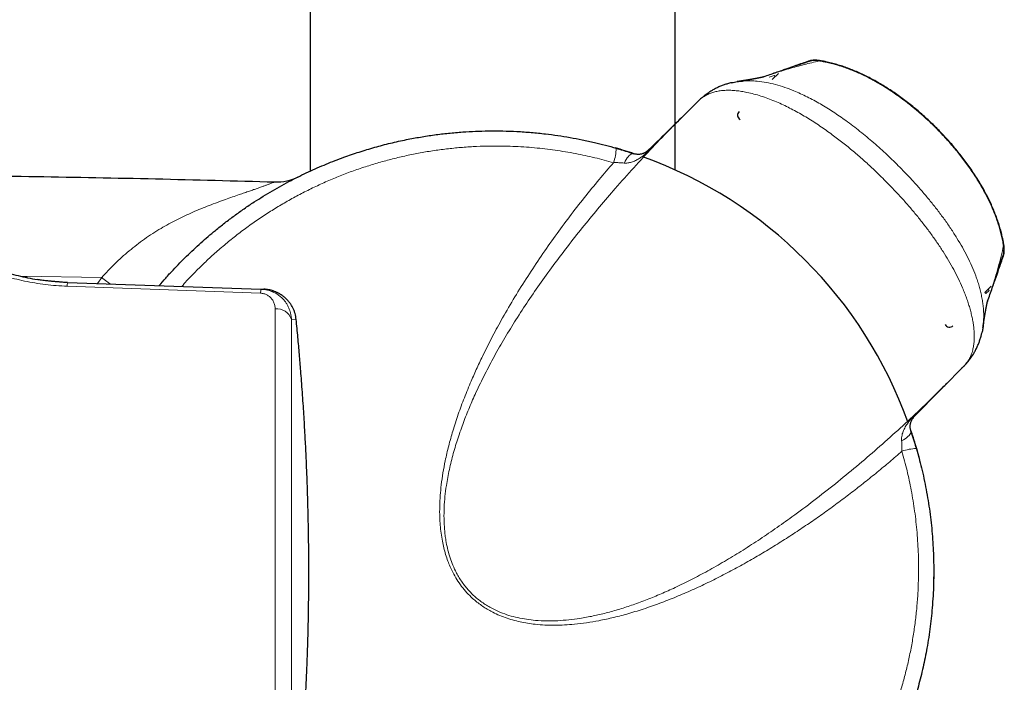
# Model space of a CAD drawing. Header units: millimetres. Extents: x 8 to 2230, y 12 to 2204.
# Tile 92 of 162: x 1553 to 1612, y 997 to 1037. Entities that reach past the tile are written whole.
import ezdxf

# ---------------------------------------------------------------- set-up
doc = ezdxf.new("R2010")
doc.units = ezdxf.units.MM

msp = doc.modelspace()

# ---------------------------------------------------------------- linework, layer by layer
at = {"color": 7, "linetype": 'Continuous', "lineweight": 30}
for p, q in [((1570.627, 1043.028), (1570.627, 1028.094)), ((1592.627, 1028.165), (1592.627, 1043.028)), ((1598.847, 1033.98), (1598.47, 1033.603)), ((1598.644, 1033.999), (1598.482, 1033.948)), ((1593.968, 1032.276), (1592.819, 1031.128)), ((1592.847, 1031.15), (1592.822, 1031.125)), ((1553.576, 1021.681), (1553.402, 1021.717)), ((1555.437, 1021.426), (1555.233, 1021.444)), ((1555.245, 1021.441), (1555.233, 1021.442)), ((1555.942, 1021.398), (1555.471, 1021.423)), ((1555.534, 1021.421), (1556.011, 1021.395)), ((1556.011, 1021.395), (1567.668, 1020.987)), ((1611.287, 1020.786), (1611.664, 1021.163)), ((1611.733, 1021.074), (1611.838, 1021.383)), ((1567.668, 1020.987), (1567.832, 1020.982)), ((1611.423, 1020.19), (1611.455, 1020.283)), ((1608.813, 1015.135), (1609.964, 1016.286)), ((1609.964, 1016.286), (1609.964, 1016.287)), ((1608.81, 1015.138), (1608.828, 1015.156)), ((1608.205, 1004.146), (1608.205, 1004.021))]:
    msp.add_line(p, q, dxfattribs=at)
at = {"color": 252, "linetype": 'Continuous', "lineweight": 0}
for p, q in [((1601.306, 1034.729), (1601.263, 1034.742)), ((1598.29, 1033.752), (1598.598, 1033.86)), ((1598.598, 1033.86), (1598.663, 1033.795)), ((1595.921, 1033.392), (1596.04, 1033.421)), ((1612.414, 1023.621), (1612.427, 1023.578)), ((1558.07, 1021.682), (1553.199, 1021.762)), ((1557.819, 1021.331), (1558.07, 1021.682)), ((1567.642, 1020.742), (1555.985, 1021.165)), ((1611.352, 1020.721), (1611.291, 1020.782)), ((1611.544, 1020.913), (1611.352, 1020.721)), ((1611.544, 1020.913), (1611.48, 1020.978)), ((1569.789, 1019.166), (1569.503, 1019.176)), ((1611.104, 1018.35), (1611.021, 1018.039)), ((1609.569, 1015.906), (1609.571, 1015.904)), ((1609.82, 1016.153), (1609.818, 1016.155))]:
    msp.add_line(p, q, dxfattribs=at)
at = {"color": 252, "linetype": 'Continuous', "lineweight": 0, "flags": 128}
for points in [[(1591.083, 1029.424), (1591.087, 1029.427), (1591.092, 1029.428), (1591.099, 1029.428), (1591.107, 1029.427), (1591.116, 1029.424), (1591.127, 1029.419)], [(1590.138, 1029.143), (1590.09, 1029.151), (1590.036, 1029.144), (1589.979, 1029.121), (1589.919, 1029.083), (1589.857, 1029.031), (1589.793, 1028.965), (1589.729, 1028.886), (1589.665, 1028.795), (1589.603, 1028.694), (1589.542, 1028.584)], [(1612.309, 1022.789), (1612.365, 1022.893), (1612.4, 1022.982)], [(1607.109, 1013.399), (1607.111, 1013.402), (1607.113, 1013.408), (1607.113, 1013.414), (1607.111, 1013.422), (1607.108, 1013.432), (1607.104, 1013.442)], [(1606.828, 1012.454), (1606.836, 1012.405), (1606.828, 1012.351), (1606.805, 1012.294), (1606.768, 1012.234), (1606.716, 1012.172), (1606.65, 1012.108), (1606.571, 1012.044), (1606.48, 1011.98), (1606.379, 1011.918), (1606.268, 1011.857)]]:
    msp.add_lwpolyline(points, dxfattribs=at)
at = {"color": 7, "linetype": 'Continuous', "lineweight": 30, "flags": 128}
for points in [[(1607.141, 1011.457), (1607.302, 1010.879), (1607.33, 1010.774)], [(1608.205, 1004.021), (1608.196, 1003.327), (1608.182, 1002.904)]]:
    msp.add_lwpolyline(points, dxfattribs=at)
at = {"color": 252, "linetype": 'Continuous', "lineweight": 0}
for centre, radius, start, end in [((1600.977, 1033.803), 0.963, 108.73928, 121.65607), ((1601.061, 1033.594), 1.161, 77.80568, 108.04043), ((1601.485, 1034.578), 0.142, 79.59804, 103.42474), ((1586.426, 1029.511), 2.645, 339.94061, 359.2592), ((1611.279, 1023.376), 1.161, 341.93783, 12.16664), ((1612.262, 1023.8), 0.143, 345.66642, 10.14042), ((1557.067, 1021.158), 1.082, 167.36869, 179.6126), ((1568.907, 1020.731), 1.265, 168.31306, 179.50549), ((1568.616, 1018.857), 0.943, 19.8091, 95.84424), ((1607.099, 1013.41), 0.0146, 268.21593, 312.64242), ((1607.196, 1008.741), 2.645, 90.74087, 110.05944)]:
    msp.add_arc(centre, radius, start, end, dxfattribs=at)
at = {"color": 7, "linetype": 'Continuous', "lineweight": 30}
for centre, radius, start, end in [((1601.073, 1033.557), 1.2, 80.90138, 108.00346), ((1596.684, 1031.468), 0.3, 132.6612, 241.0144), ((1581.705, 1004.021), 26.5, 71.43166, 73.97846), ((1581.705, 1004.021), 26.5, 19.79234, 70.20766), ((1568.586, 1030.443), 3, 268.29286, 296.40668), ((1611.242, 1023.389), 1.2, 341.97361, 9.06892), ((1609.153, 1018.999), 0.3, 208.9856, 315), ((1581.705, 1004.021), 26.5, 16.3514, 18.55581)]:
    msp.add_arc(centre, radius, start, end, dxfattribs=at)
for points, knots in [([(1600.701, 1034.697), (1600.501, 1034.632), (1600.073, 1034.493), (1599.394, 1034.266), (1598.677, 1034.021), (1598.186, 1033.849), (1597.946, 1033.764)], [0, 0, 0, 0, 0.2227446, 0.4754174, 0.7434716, 1, 1, 1, 1]), ([(1600.667, 1034.715), (1600.6, 1034.692), (1600.278, 1034.583), (1599.801, 1034.42), (1599.387, 1034.276), (1599.233, 1034.222)], [0, 0, 0, 0, 0.142883, 0.680964, 1, 1, 1, 1]), ([(1601.511, 1034.718), (1601.48, 1034.724), (1601.413, 1034.736), (1601.312, 1034.751), (1601.204, 1034.764), (1601.104, 1034.771), (1601.013, 1034.773), (1600.935, 1034.77), (1600.861, 1034.762), (1600.781, 1034.748), (1600.715, 1034.732), (1600.678, 1034.718), (1600.668, 1034.715)], [0, 0, 0, 0, 0.107128, 0.227879, 0.357666, 0.508133, 0.617193, 0.698838, 0.782121, 0.870626, 0.96628, 1, 1, 1, 1]), ([(1612.426, 1023.578), (1612.42, 1023.614), (1612.399, 1023.755), (1612.35, 1024.002), (1612.277, 1024.321), (1612.191, 1024.641), (1612.092, 1024.963), (1611.981, 1025.286), (1611.857, 1025.61), (1611.72, 1025.936), (1611.57, 1026.263), (1611.407, 1026.591), (1611.232, 1026.921), (1611.044, 1027.251), (1610.845, 1027.582), (1610.634, 1027.911), (1610.414, 1028.237), (1610.183, 1028.56), (1609.943, 1028.88), (1609.694, 1029.196), (1609.437, 1029.509), (1609.171, 1029.817), (1608.897, 1030.12), (1608.616, 1030.418), (1608.329, 1030.71), (1608.035, 1030.996), (1607.735, 1031.276), (1607.429, 1031.549), (1607.118, 1031.814), (1606.802, 1032.072), (1606.48, 1032.322), (1606.155, 1032.563), (1605.826, 1032.794), (1605.493, 1033.016), (1605.16, 1033.225), (1604.825, 1033.424), (1604.487, 1033.612), (1604.146, 1033.789), (1603.805, 1033.952), (1603.465, 1034.102), (1603.127, 1034.238), (1602.79, 1034.36), (1602.454, 1034.468), (1602.12, 1034.563), (1601.788, 1034.643), (1601.503, 1034.703), (1601.327, 1034.73), (1601.263, 1034.741)], [0, 0, 0, 0, 0.006806, 0.026581, 0.046867, 0.067354, 0.088074, 0.109054, 0.130321, 0.151895, 0.173793, 0.196028, 0.218602, 0.241512, 0.264766, 0.288134, 0.311588, 0.335176, 0.358886, 0.382702, 0.406606, 0.430582, 0.454608, 0.478663, 0.502725, 0.526815, 0.550973, 0.57508, 0.599164, 0.623265, 0.647416, 0.67135, 0.695327, 0.719203, 0.742864, 0.766011, 0.789576, 0.81286, 0.835832, 0.858478, 0.880794, 0.902785, 0.924465, 0.945852, 0.96697, 0.987846, 1, 1, 1, 1]), ([(1612.402, 1023.825), (1612.4, 1023.838), (1612.381, 1023.948), (1612.334, 1024.157), (1612.26, 1024.461), (1612.17, 1024.775), (1612.066, 1025.098), (1611.949, 1025.422), (1611.819, 1025.748), (1611.677, 1026.076), (1611.521, 1026.406), (1611.354, 1026.734), (1611.175, 1027.062), (1610.984, 1027.389), (1610.782, 1027.716), (1610.568, 1028.043), (1610.344, 1028.368), (1610.109, 1028.691), (1609.866, 1029.01), (1609.615, 1029.324), (1609.356, 1029.633), (1609.088, 1029.938), (1608.813, 1030.238), (1608.531, 1030.534), (1608.242, 1030.823), (1607.946, 1031.107), (1607.645, 1031.383), (1607.339, 1031.653), (1607.026, 1031.915), (1606.709, 1032.17), (1606.387, 1032.415), (1606.063, 1032.652), (1605.736, 1032.878), (1605.405, 1033.094), (1605.071, 1033.301), (1604.734, 1033.497), (1604.394, 1033.681), (1604.054, 1033.853), (1603.714, 1034.012), (1603.375, 1034.158), (1603.038, 1034.29), (1602.703, 1034.408), (1602.37, 1034.512), (1602.038, 1034.602), (1601.752, 1034.671), (1601.576, 1034.704), (1601.511, 1034.717)], [0, 0, 0, 0, 0.002391, 0.021436, 0.040962, 0.062317, 0.083871, 0.105676, 0.127657, 0.150348, 0.173187, 0.196202, 0.219424, 0.24288, 0.266599, 0.290603, 0.314925, 0.339382, 0.36375, 0.388196, 0.412715, 0.437301, 0.461947, 0.486646, 0.511395, 0.53621, 0.560883, 0.585634, 0.610415, 0.635166, 0.659835, 0.684378, 0.708753, 0.733009, 0.757305, 0.781515, 0.805567, 0.829396, 0.852948, 0.876177, 0.899051, 0.921528, 0.943703, 0.965603, 0.987254, 1, 1, 1, 1]), ([(1599.234, 1034.219), (1599.202, 1034.209), (1599.158, 1034.196), (1599.119, 1034.173), (1599.11, 1034.168)], [0, 0, 0, 0, 0.756892, 1, 1, 1, 1]), ([(1599.238, 1034.223), (1599.216, 1034.216), (1599.185, 1034.206), (1599.157, 1034.192), (1599.15, 1034.188)], [0, 0, 0, 0, 0.752908, 1, 1, 1, 1]), ([(1596.04, 1033.421), (1596.068, 1033.428), (1596.199, 1033.461), (1596.436, 1033.498), (1596.647, 1033.515), (1596.749, 1033.523)], [0, 0, 0, 0, 0.121102, 0.575418, 1, 1, 1, 1]), ([(1597.973, 1033.772), (1597.973, 1033.772), (1597.974, 1033.772), (1597.97, 1033.771), (1597.963, 1033.769), (1597.952, 1033.766), (1597.944, 1033.764), (1597.935, 1033.762), (1597.926, 1033.76), (1597.914, 1033.757), (1597.9, 1033.754), (1597.884, 1033.75), (1597.868, 1033.746), (1597.855, 1033.743), (1597.843, 1033.741), (1597.833, 1033.738), (1597.824, 1033.736), (1597.815, 1033.734), (1597.807, 1033.733), (1597.795, 1033.73), (1597.78, 1033.727), (1597.762, 1033.723), (1597.74, 1033.718), (1597.717, 1033.714), (1597.693, 1033.709), (1597.669, 1033.704), (1597.644, 1033.699), (1597.622, 1033.695), (1597.604, 1033.691), (1597.59, 1033.688), (1597.578, 1033.686), (1597.565, 1033.683), (1597.549, 1033.68), (1597.529, 1033.677), (1597.503, 1033.672), (1597.472, 1033.666), (1597.441, 1033.66), (1597.412, 1033.655), (1597.383, 1033.65), (1597.355, 1033.644), (1597.326, 1033.639), (1597.298, 1033.634), (1597.269, 1033.629), (1597.235, 1033.623), (1597.199, 1033.617), (1597.162, 1033.611), (1597.125, 1033.604), (1597.085, 1033.598), (1597.048, 1033.591), (1597.016, 1033.586), (1596.99, 1033.582), (1596.968, 1033.578), (1596.946, 1033.575), (1596.924, 1033.571), (1596.895, 1033.566), (1596.859, 1033.561), (1596.816, 1033.554), (1596.773, 1033.547), (1596.73, 1033.54), (1596.69, 1033.534), (1596.649, 1033.527), (1596.611, 1033.521), (1596.575, 1033.516), (1596.541, 1033.511), (1596.504, 1033.505), (1596.463, 1033.499), (1596.417, 1033.492), (1596.381, 1033.486), (1596.36, 1033.483), (1596.356, 1033.483)], [0, 0, 0, 0, 0.006175, 0.029443, 0.050957, 0.070566, 0.088071, 0.104165, 0.11683, 0.129781, 0.145168, 0.163517, 0.176748, 0.189776, 0.20108, 0.210648, 0.218474, 0.225249, 0.232415, 0.240017, 0.252845, 0.26676, 0.282248, 0.299635, 0.314919, 0.33143, 0.348664, 0.363613, 0.375774, 0.383366, 0.390259, 0.398289, 0.407492, 0.417872, 0.435307, 0.454504, 0.47257, 0.489235, 0.504493, 0.518354, 0.531292, 0.547938, 0.564246, 0.582429, 0.602601, 0.62024, 0.639222, 0.65946, 0.678496, 0.695224, 0.706744, 0.716918, 0.727159, 0.737971, 0.749355, 0.768908, 0.789254, 0.810291, 0.830512, 0.849172, 0.867134, 0.886662, 0.901068, 0.916273, 0.932754, 0.95138, 0.972175, 0.995142, 1, 1, 1, 1]), ([(1596.033, 1033.42), (1596.026, 1033.418), (1595.943, 1033.401), (1595.787, 1033.358), (1595.567, 1033.289), (1595.353, 1033.208), (1595.146, 1033.116), (1594.949, 1033.014), (1594.763, 1032.905), (1594.585, 1032.787), (1594.412, 1032.66), (1594.243, 1032.522), (1594.123, 1032.417), (1594.063, 1032.358), (1594.054, 1032.35)], [0, 0, 0, 0, 0.0087533, 0.1082817, 0.2073548, 0.3059587, 0.4042627, 0.5009932, 0.5934529, 0.6874308, 0.7833159, 0.8816164, 0.9828685, 1, 1, 1, 1]), ([(1593, 1031.308), (1592.993, 1031.301), (1592.84, 1031.151), (1592.235, 1030.556), (1591.603, 1029.935), (1591.117, 1029.457), (1591.084, 1029.424)], [0, 0, 0, 0, 0.010834, 0.238624, 0.94748, 1, 1, 1, 1]), ([(1561.53, 1021.202), (1561.662, 1021.355), (1561.935, 1021.672), (1562.483, 1022.269), (1563.183, 1022.985), (1564.035, 1023.781), (1564.807, 1024.441), (1565.484, 1024.98), (1566.062, 1025.415), (1566.653, 1025.835), (1567.233, 1026.224), (1567.801, 1026.583), (1568.354, 1026.915), (1568.916, 1027.233), (1569.638, 1027.62), (1570.529, 1028.058), (1571.588, 1028.522), (1572.609, 1028.918), (1573.584, 1029.252), (1574.523, 1029.535), (1575.473, 1029.784), (1576.391, 1029.988), (1577.273, 1030.152), (1578.118, 1030.281), (1578.968, 1030.384), (1579.795, 1030.456), (1580.597, 1030.501), (1581.4, 1030.523), (1582.231, 1030.52), (1583.091, 1030.489), (1583.952, 1030.43), (1584.772, 1030.347), (1585.552, 1030.244), (1586.291, 1030.124), (1587.028, 1029.984), (1587.737, 1029.828), (1588.418, 1029.66), (1588.853, 1029.538), (1589.07, 1029.477)], [0, 0, 0, 0, 0.019966, 0.041481, 0.080233, 0.11906, 0.156905, 0.180773, 0.20464, 0.228578, 0.252516, 0.273779, 0.295042, 0.316355, 0.337668, 0.37605, 0.414505, 0.451985, 0.484183, 0.516382, 0.548756, 0.581129, 0.60919, 0.637251, 0.665428, 0.693605, 0.71905, 0.744517, 0.772709, 0.8009, 0.829211, 0.857523, 0.882017, 0.906512, 0.931086, 0.955659, 0.977822, 1, 1, 1, 1]), ([(1589.07, 1029.477), (1589.139, 1029.457), (1589.277, 1029.416), (1589.486, 1029.353), (1589.694, 1029.288), (1589.914, 1029.218), (1590.06, 1029.169), (1590.138, 1029.143)], [0, 0, 0, 0, 0.1896166, 0.3802856, 0.5744782, 0.7699964, 1, 1, 1, 1]), ([(1591.083, 1029.424), (1591.078, 1029.419), (1591.059, 1029.4), (1591.025, 1029.369), (1590.983, 1029.333), (1590.94, 1029.298), (1590.895, 1029.265), (1590.848, 1029.234), (1590.795, 1029.203), (1590.737, 1029.174), (1590.672, 1029.147), (1590.596, 1029.123), (1590.514, 1029.106), (1590.427, 1029.099), (1590.338, 1029.101), (1590.249, 1029.114), (1590.183, 1029.129), (1590.146, 1029.142), (1590.137, 1029.145)], [0, 0, 0, 0, 0.015594, 0.052797, 0.088301, 0.127144, 0.169816, 0.217451, 0.272742, 0.34018, 0.416155, 0.506859, 0.617405, 0.710789, 0.808206, 0.899844, 0.975689, 1, 1, 1, 1]), ([(1545.746, 1025.964), (1545.749, 1025.961), (1545.754, 1025.955), (1545.799, 1025.909), (1545.872, 1025.835), (1545.976, 1025.731), (1546.11, 1025.599), (1546.269, 1025.447), (1546.449, 1025.282), (1546.645, 1025.106), (1546.868, 1024.914), (1547.12, 1024.706), (1547.403, 1024.483), (1547.717, 1024.248), (1548.049, 1024.014), (1548.394, 1023.784), (1548.751, 1023.56), (1549.132, 1023.337), (1549.537, 1023.115), (1549.967, 1022.896), (1550.422, 1022.684), (1550.9, 1022.481), (1551.401, 1022.288), (1551.923, 1022.108), (1552.466, 1021.944), (1553.028, 1021.797), (1553.605, 1021.672), (1553.997, 1021.596), (1554.197, 1021.569), (1554.198, 1021.569)], [0, 0, 0, 0, 0.046065, 0.091975, 0.137853, 0.184271, 0.23024, 0.275896, 0.315491, 0.354702, 0.393625, 0.433065, 0.47282, 0.512192, 0.551303, 0.586135, 0.620698, 0.655086, 0.689394, 0.723845, 0.758158, 0.792436, 0.826783, 0.861326, 0.895846, 0.930447, 0.965231, 0.999827, 1, 1, 1, 1]), ([(1612.399, 1022.982), (1612.404, 1022.996), (1612.417, 1023.034), (1612.432, 1023.097), (1612.446, 1023.169), (1612.453, 1023.237), (1612.457, 1023.302), (1612.457, 1023.37), (1612.454, 1023.448), (1612.447, 1023.538), (1612.434, 1023.638), (1612.42, 1023.734), (1612.408, 1023.797), (1612.403, 1023.826)], [0, 0, 0, 0, 0.044727, 0.13022, 0.210434, 0.285968, 0.360174, 0.439, 0.533163, 0.657605, 0.786095, 0.901819, 1, 1, 1, 1]), ([(1611.452, 1020.27), (1611.546, 1020.539), (1611.731, 1021.064), (1611.99, 1021.829), (1612.206, 1022.476), (1612.333, 1022.867), (1612.382, 1023.016)], [0, 0, 0, 0, 0.288652, 0.563984, 0.833143, 1, 1, 1, 1]), ([(1611.906, 1021.548), (1611.983, 1021.768), (1612.151, 1022.25), (1612.312, 1022.724), (1612.4, 1022.982)], [0, 0, 0, 0, 0.456607, 1, 1, 1, 1]), ([(1555.575, 1021.416), (1555.478, 1021.423), (1555.292, 1021.435), (1555.024, 1021.458), (1554.796, 1021.482), (1554.607, 1021.506), (1554.455, 1021.527), (1554.318, 1021.549), (1554.237, 1021.562), (1554.198, 1021.568)], [0, 0, 0, 0, 0.205221, 0.39485, 0.569083, 0.689667, 0.801101, 0.904177, 1, 1, 1, 1]), ([(1555.219, 1021.443), (1555.19, 1021.445), (1555.125, 1021.45), (1555.046, 1021.457), (1555.002, 1021.461)], [0, 0, 0, 0, 0.438302, 1, 1, 1, 1]), ([(1556.008, 1021.391), (1555.996, 1021.392), (1555.971, 1021.396), (1555.946, 1021.397), (1555.934, 1021.397)], [0, 0, 0, 0, 0.501289, 1, 1, 1, 1]), ([(1611.851, 1021.422), (1611.855, 1021.428), (1611.879, 1021.467), (1611.893, 1021.511), (1611.905, 1021.549)], [0, 0, 0, 0, 0.145485, 1, 1, 1, 1]), ([(1611.871, 1021.462), (1611.878, 1021.478), (1611.893, 1021.507), (1611.902, 1021.538), (1611.907, 1021.553)], [0, 0, 0, 0, 0.5343527, 1, 1, 1, 1]), ([(1569.789, 1019.166), (1569.782, 1019.225), (1569.767, 1019.345), (1569.724, 1019.522), (1569.665, 1019.697), (1569.601, 1019.84), (1569.541, 1019.954), (1569.489, 1020.039), (1569.433, 1020.124), (1569.37, 1020.208), (1569.301, 1020.29), (1569.226, 1020.371), (1569.131, 1020.462), (1569.009, 1020.565), (1568.893, 1020.645), (1568.805, 1020.699), (1568.755, 1020.727), (1568.703, 1020.755), (1568.648, 1020.782), (1568.592, 1020.808), (1568.494, 1020.85), (1568.361, 1020.896), (1568.203, 1020.937), (1568.078, 1020.959), (1567.985, 1020.971), (1567.92, 1020.977), (1567.87, 1020.98), (1567.843, 1020.981), (1567.832, 1020.982)], [0, 0, 0, 0, 0.060636, 0.122476, 0.185559, 0.24992, 0.283019, 0.317064, 0.352058, 0.388005, 0.424908, 0.46277, 0.501593, 0.560298, 0.627847, 0.647007, 0.666775, 0.687151, 0.708133, 0.729724, 0.751921, 0.818152, 0.874431, 0.920755, 0.948967, 0.971578, 0.988589, 1, 1, 1, 1]), ([(1611.167, 1018.672), (1611.168, 1018.676), (1611.17, 1018.69), (1611.173, 1018.713), (1611.177, 1018.738), (1611.18, 1018.759), (1611.183, 1018.775), (1611.185, 1018.788), (1611.186, 1018.798), (1611.188, 1018.809), (1611.19, 1018.821), (1611.192, 1018.834), (1611.194, 1018.851), (1611.198, 1018.873), (1611.202, 1018.899), (1611.206, 1018.925), (1611.21, 1018.954), (1611.215, 1018.984), (1611.22, 1019.014), (1611.224, 1019.045), (1611.23, 1019.077), (1611.235, 1019.112), (1611.241, 1019.147), (1611.246, 1019.181), (1611.251, 1019.213), (1611.256, 1019.241), (1611.26, 1019.264), (1611.263, 1019.285), (1611.267, 1019.307), (1611.271, 1019.33), (1611.275, 1019.357), (1611.28, 1019.388), (1611.286, 1019.424), (1611.293, 1019.463), (1611.299, 1019.5), (1611.304, 1019.53), (1611.309, 1019.554), (1611.312, 1019.574), (1611.316, 1019.595), (1611.32, 1019.618), (1611.324, 1019.644), (1611.33, 1019.674), (1611.336, 1019.706), (1611.341, 1019.738), (1611.346, 1019.766), (1611.351, 1019.793), (1611.356, 1019.819), (1611.361, 1019.845), (1611.367, 1019.873), (1611.372, 1019.903), (1611.378, 1019.932), (1611.383, 1019.959), (1611.387, 1019.979), (1611.39, 1019.993), (1611.392, 1020.004), (1611.395, 1020.015), (1611.397, 1020.027), (1611.4, 1020.042), (1611.404, 1020.058), (1611.408, 1020.077), (1611.412, 1020.097), (1611.416, 1020.116), (1611.419, 1020.131), (1611.422, 1020.144), (1611.425, 1020.159), (1611.429, 1020.177), (1611.434, 1020.197), (1611.439, 1020.217), (1611.444, 1020.238), (1611.448, 1020.254), (1611.451, 1020.265), (1611.453, 1020.275), (1611.455, 1020.283), (1611.456, 1020.288), (1611.457, 1020.291), (1611.457, 1020.29), (1611.457, 1020.29)], [0, 0, 0, 0, 0.005098, 0.018609, 0.030111, 0.038937, 0.04606, 0.051481, 0.055758, 0.060485, 0.065759, 0.071579, 0.077946, 0.089052, 0.101454, 0.113769, 0.125373, 0.140722, 0.154628, 0.167942, 0.183173, 0.20048, 0.216484, 0.233402, 0.24865, 0.261884, 0.273108, 0.282324, 0.292545, 0.304222, 0.317355, 0.331779, 0.35102, 0.371143, 0.390883, 0.407995, 0.417549, 0.427964, 0.439712, 0.452787, 0.466467, 0.485367, 0.502468, 0.518202, 0.533566, 0.548601, 0.564284, 0.579637, 0.596673, 0.615382, 0.634774, 0.651564, 0.665503, 0.673288, 0.679905, 0.687324, 0.696245, 0.706663, 0.718572, 0.731716, 0.748592, 0.762949, 0.7748, 0.785512, 0.797424, 0.814884, 0.834179, 0.855149, 0.87922, 0.900155, 0.918262, 0.936185, 0.95494, 0.975411, 0.997042, 1, 1, 1, 1]), ([(1570.551, 1003.397), (1570.552, 1003.727), (1570.553, 1004.385), (1570.546, 1005.374), (1570.533, 1006.361), (1570.514, 1007.347), (1570.492, 1008.181), (1570.471, 1008.868), (1570.453, 1009.41), (1570.432, 1009.96), (1570.408, 1010.519), (1570.383, 1011.088), (1570.355, 1011.648), (1570.325, 1012.225), (1570.291, 1012.822), (1570.253, 1013.458), (1570.211, 1014.111), (1570.164, 1014.781), (1570.116, 1015.436), (1570.057, 1016.197), (1569.985, 1017.073), (1569.893, 1018.105), (1569.824, 1018.807), (1569.789, 1019.166)], [0, 0, 0, 0, 0.062517, 0.124874, 0.187486, 0.249701, 0.31196, 0.345842, 0.380149, 0.414962, 0.450355, 0.486391, 0.523125, 0.55691, 0.596226, 0.636586, 0.678026, 0.720576, 0.764257, 0.802868, 0.865721, 0.931421, 1, 1, 1, 1]), ([(1611.205, 1019.101), (1611.201, 1019.016), (1611.19, 1018.784), (1611.153, 1018.532), (1611.11, 1018.372), (1611.104, 1018.35)], [0, 0, 0, 0, 0.330112, 0.908209, 1, 1, 1, 1]), ([(1611.162, 1018.673), (1611.152, 1018.586), (1611.138, 1018.476), (1611.11, 1018.372), (1611.104, 1018.35)], [0, 0, 0, 0, 0.789437, 1, 1, 1, 1]), ([(1609.964, 1016.29), (1609.986, 1016.312), (1610.053, 1016.378), (1610.163, 1016.497), (1610.286, 1016.642), (1610.393, 1016.781), (1610.502, 1016.936), (1610.615, 1017.111), (1610.726, 1017.31), (1610.827, 1017.514), (1610.915, 1017.722), (1610.992, 1017.935), (1611.055, 1018.14), (1611.088, 1018.278), (1611.103, 1018.342)], [0, 0, 0, 0, 0.041287, 0.125667, 0.208014, 0.279935, 0.351854, 0.44861, 0.544434, 0.639571, 0.734471, 0.826181, 0.919713, 1, 1, 1, 1]), ([(1607.109, 1013.399), (1607.276, 1013.569), (1607.818, 1014.12), (1608.447, 1014.76), (1608.909, 1015.23), (1608.996, 1015.318)], [0, 0, 0, 0, 0.265261, 0.861916, 1, 1, 1, 1]), ([(1606.829, 1012.453), (1606.821, 1012.479), (1606.805, 1012.533), (1606.791, 1012.615), (1606.784, 1012.699), (1606.786, 1012.785), (1606.797, 1012.865), (1606.818, 1012.948), (1606.844, 1013.02), (1606.875, 1013.087), (1606.908, 1013.145), (1606.94, 1013.196), (1606.974, 1013.243), (1607.009, 1013.288), (1607.045, 1013.33), (1607.078, 1013.367), (1607.1, 1013.389), (1607.109, 1013.399)], [0, 0, 0, 0, 0.072048, 0.152801, 0.240641, 0.334361, 0.432212, 0.532852, 0.625478, 0.699596, 0.764812, 0.816611, 0.861921, 0.903051, 0.939988, 0.973754, 1, 1, 1, 1]), ([(1606.828, 1012.454), (1606.849, 1012.389), (1606.892, 1012.26), (1606.958, 1012.057), (1607.023, 1011.85), (1607.091, 1011.625), (1607.137, 1011.47), (1607.161, 1011.386)], [0, 0, 0, 0, 0.188873, 0.379127, 0.57345, 0.769056, 1, 1, 1, 1]), ([(1607.161, 1011.386), (1607.267, 1011.002), (1607.432, 1010.403), (1607.619, 1009.578), (1607.751, 1008.92), (1607.867, 1008.259), (1607.966, 1007.593), (1608.049, 1006.925), (1608.114, 1006.254), (1608.162, 1005.58), (1608.194, 1004.886), (1608.208, 1004.171), (1608.202, 1003.437), (1608.176, 1002.702), (1608.131, 1001.995), (1608.07, 1001.317), (1607.995, 1000.668), (1607.904, 1000.02), (1607.769, 999.202), (1607.571, 998.216), (1607.289, 997.081), (1607, 996.101), (1606.724, 995.274), (1606.472, 994.584), (1606.201, 993.901), (1605.921, 993.251), (1605.637, 992.633), (1605.349, 992.046), (1605.046, 991.467), (1604.644, 990.741), (1604.127, 989.88), (1603.481, 988.904), (1602.881, 988.079), (1602.346, 987.395), (1601.881, 986.834), (1601.4, 986.285), (1600.922, 985.769), (1600.45, 985.285), (1599.985, 984.831), (1599.509, 984.389), (1598.892, 983.843), (1598.122, 983.207), (1597.193, 982.507), (1596.286, 981.884), (1595.409, 981.332), (1594.559, 980.84), (1593.688, 980.378), (1592.839, 979.967), (1592.016, 979.604), (1591.221, 979.283), (1590.415, 978.988), (1589.624, 978.727), (1588.852, 978.499), (1588.038, 978.284), (1587.153, 978.081), (1586.196, 977.898), (1585.23, 977.75), (1584.301, 977.643), (1583.412, 977.571), (1582.563, 977.53), (1581.711, 977.516), (1580.885, 977.529), (1580.088, 977.566), (1579.214, 977.633), (1578.237, 977.741), (1577.159, 977.906), (1576.085, 978.116), (1575.015, 978.371), (1573.954, 978.672), (1572.899, 979.018), (1571.857, 979.41), (1570.874, 979.828), (1569.951, 980.263), (1569.086, 980.712), (1568.235, 981.192), (1567.439, 981.683), (1566.696, 982.176), (1566.003, 982.668), (1565.325, 983.184), (1564.685, 983.704), (1564.082, 984.225), (1563.463, 984.793), (1562.813, 985.43), (1562.183, 986.09), (1561.798, 986.533), (1561.627, 986.73)], [0, 0, 0, 0, 0.016554, 0.025852, 0.035156, 0.044488, 0.053819, 0.063175, 0.07253, 0.081913, 0.091302, 0.101505, 0.111707, 0.121941, 0.132175, 0.141269, 0.150363, 0.159479, 0.168595, 0.185019, 0.201474, 0.217516, 0.227748, 0.23798, 0.248243, 0.258506, 0.267625, 0.276744, 0.285884, 0.295025, 0.31149, 0.327987, 0.344069, 0.35425, 0.364431, 0.374643, 0.384855, 0.393927, 0.402998, 0.412091, 0.421184, 0.437561, 0.45397, 0.469963, 0.483672, 0.497382, 0.511166, 0.52495, 0.536897, 0.548845, 0.560841, 0.572838, 0.583672, 0.594514, 0.608067, 0.621619, 0.635244, 0.648869, 0.660678, 0.672488, 0.684346, 0.696204, 0.706912, 0.717629, 0.732731, 0.747832, 0.763037, 0.778242, 0.793581, 0.808919, 0.824368, 0.839817, 0.853278, 0.866739, 0.880275, 0.89381, 0.905545, 0.917279, 0.929063, 0.940846, 0.951489, 0.96214, 0.975666, 0.989192, 1, 1, 1, 1]), ([(1570.397, 997.313), (1570.411, 997.611), (1570.438, 998.2), (1570.47, 999.074), (1570.498, 999.937), (1570.519, 1000.797), (1570.536, 1001.662), (1570.547, 1002.529), (1570.55, 1003.108), (1570.551, 1003.397)], [0, 0, 0, 0, 0.147386, 0.290759, 0.431115, 0.572364, 0.714628, 0.857421, 1, 1, 1, 1]), ([(1569.735, 988.597), (1569.769, 988.924), (1569.834, 989.564), (1569.924, 990.508), (1569.991, 991.263), (1570.04, 991.84), (1570.073, 992.247), (1570.105, 992.652), (1570.138, 993.076), (1570.184, 993.701), (1570.24, 994.512), (1570.3, 995.479), (1570.353, 996.408), (1570.383, 997.015), (1570.397, 997.313)], [0, 0, 0, 0, 0.112715, 0.221166, 0.325379, 0.37305, 0.419793, 0.465617, 0.512513, 0.565618, 0.680802, 0.79146, 0.897776, 1, 1, 1, 1])]:
    msp.add_open_spline(points, degree=3, knots=knots, dxfattribs=at)
at = {"color": 252, "linetype": 'Continuous', "lineweight": 0}
for points, knots in [([(1601.306, 1034.729), (1601.004, 1034.659), (1600.4, 1034.52), (1599.482, 1034.265), (1598.783, 1034.052), (1598.396, 1033.917), (1598.31, 1033.887)], [0, 0, 0, 0, 0.304427, 0.608878, 0.913389, 1, 1, 1, 1]), ([(1612.414, 1023.621), (1612.375, 1023.831), (1612.303, 1024.219), (1612.149, 1024.777), (1611.987, 1025.263), (1611.812, 1025.711), (1611.631, 1026.124), (1611.434, 1026.532), (1611.224, 1026.927), (1611.007, 1027.307), (1610.757, 1027.715), (1610.465, 1028.158), (1610.127, 1028.633), (1609.799, 1029.059), (1609.489, 1029.441), (1609.185, 1029.796), (1608.856, 1030.16), (1608.5, 1030.533), (1608.134, 1030.897), (1607.755, 1031.253), (1607.366, 1031.6), (1606.965, 1031.937), (1606.554, 1032.262), (1606.129, 1032.579), (1605.688, 1032.884), (1605.234, 1033.177), (1604.768, 1033.454), (1604.291, 1033.712), (1603.802, 1033.951), (1603.303, 1034.166), (1602.793, 1034.357), (1602.288, 1034.514), (1601.792, 1034.641), (1601.468, 1034.7), (1601.306, 1034.729)], [0, 0, 0, 0, 0.040185, 0.074033, 0.107882, 0.135434, 0.162986, 0.190813, 0.21864, 0.244499, 0.270359, 0.305159, 0.339979, 0.374781, 0.401129, 0.427477, 0.4578, 0.488122, 0.518695, 0.549268, 0.580216, 0.611163, 0.642374, 0.673585, 0.705956, 0.738536, 0.771116, 0.804162, 0.837207, 0.87076, 0.904311, 0.93814, 0.96907, 1, 1, 1, 1]), ([(1596.749, 1033.523), (1596.757, 1033.524), (1596.895, 1033.537), (1597.169, 1033.535), (1597.618, 1033.51), (1598.12, 1033.439), (1598.673, 1033.314), (1599.228, 1033.147), (1599.731, 1032.958), (1600.182, 1032.762), (1600.582, 1032.571), (1600.979, 1032.364), (1601.373, 1032.143), (1601.763, 1031.908), (1602.149, 1031.661), (1602.531, 1031.404), (1602.928, 1031.123), (1603.338, 1030.819), (1603.76, 1030.491), (1604.177, 1030.153), (1604.587, 1029.805), (1604.992, 1029.447), (1605.39, 1029.081), (1605.782, 1028.707), (1606.201, 1028.293), (1606.644, 1027.837), (1607.107, 1027.336), (1607.56, 1026.823), (1608, 1026.297), (1608.426, 1025.757), (1608.839, 1025.204), (1609.234, 1024.638), (1609.599, 1024.072), (1609.933, 1023.509), (1610.233, 1022.948), (1610.504, 1022.378), (1610.704, 1021.889), (1610.845, 1021.487), (1610.941, 1021.175), (1611.025, 1020.862), (1611.095, 1020.547), (1611.15, 1020.232), (1611.191, 1019.916), (1611.213, 1019.601), (1611.222, 1019.328), (1611.21, 1019.163), (1611.205, 1019.101)], [0, 0, 0, 0, 0.001169, 0.021239, 0.041411, 0.068564, 0.095908, 0.123421, 0.151078, 0.171415, 0.191813, 0.212246, 0.232764, 0.25331, 0.273933, 0.294577, 0.315263, 0.338965, 0.362703, 0.386461, 0.410274, 0.434105, 0.457987, 0.481886, 0.505815, 0.535882, 0.565979, 0.596111, 0.626527, 0.656985, 0.687692, 0.718557, 0.749487, 0.778385, 0.807362, 0.836435, 0.865624, 0.881044, 0.896512, 0.912009, 0.927592, 0.943209, 0.95892, 0.974671, 0.990491, 1, 1, 1, 1]), ([(1609.96, 1016.29), (1610.005, 1016.333), (1610.124, 1016.45), (1610.281, 1016.668), (1610.431, 1016.946), (1610.533, 1017.233), (1610.599, 1017.521), (1610.636, 1017.8), (1610.652, 1018.094), (1610.645, 1018.401), (1610.617, 1018.702), (1610.574, 1018.995), (1610.52, 1019.278), (1610.454, 1019.566), (1610.375, 1019.859), (1610.284, 1020.157), (1610.183, 1020.457), (1610.07, 1020.76), (1609.912, 1021.146), (1609.697, 1021.615), (1609.414, 1022.165), (1609.104, 1022.712), (1608.766, 1023.26), (1608.403, 1023.807), (1608.015, 1024.352), (1607.609, 1024.89), (1607.184, 1025.423), (1606.742, 1025.95), (1606.283, 1026.47), (1605.809, 1026.98), (1605.237, 1027.569), (1604.622, 1028.167), (1603.964, 1028.77), (1603.354, 1029.297), (1602.729, 1029.805), (1602.182, 1030.223), (1601.72, 1030.556), (1601.349, 1030.813), (1600.972, 1031.062), (1600.592, 1031.3), (1600.207, 1031.528), (1599.818, 1031.744), (1599.425, 1031.948), (1599.026, 1032.139), (1598.619, 1032.317), (1598.205, 1032.478), (1597.787, 1032.621), (1597.367, 1032.743), (1596.977, 1032.835), (1596.619, 1032.901), (1596.297, 1032.943), (1595.986, 1032.964), (1595.691, 1032.965), (1595.409, 1032.944), (1595.14, 1032.901), (1594.884, 1032.834), (1594.643, 1032.744), (1594.419, 1032.63), (1594.189, 1032.48), (1594.048, 1032.35), (1593.968, 1032.275)], [0, 0, 0, 0, 0.01031, 0.027568, 0.045086, 0.062758, 0.07653, 0.090252, 0.104047, 0.117706, 0.13143, 0.143015, 0.154652, 0.166318, 0.178057, 0.18982, 0.201652, 0.213505, 0.225396, 0.24702, 0.268732, 0.290554, 0.312515, 0.335101, 0.357734, 0.380487, 0.403275, 0.426445, 0.449645, 0.47293, 0.49624, 0.531919, 0.558801, 0.585727, 0.61283, 0.639986, 0.655311, 0.670663, 0.686029, 0.701444, 0.716878, 0.732368, 0.747881, 0.763438, 0.779471, 0.795768, 0.812117, 0.828886, 0.845728, 0.859423, 0.87317, 0.886566, 0.900023, 0.913289, 0.926588, 0.940211, 0.953908, 0.967677, 0.981517, 1, 1, 1, 1]), ([(1592.822, 1031.125), (1592.686, 1030.99), (1592.156, 1030.466), (1591.256, 1029.526), (1590.123, 1028.305), (1589.061, 1027.111), (1588.067, 1025.95), (1587.14, 1024.827), (1586.243, 1023.696), (1585.376, 1022.556), (1584.554, 1021.423), (1583.77, 1020.288), (1583.043, 1019.173), (1582.36, 1018.061), (1581.734, 1016.967), (1581.151, 1015.87), (1580.652, 1014.842), (1580.225, 1013.872), (1579.862, 1012.963), (1579.535, 1012.037), (1579.297, 1011.253), (1579.13, 1010.617), (1579.018, 1010.135), (1578.92, 1009.65), (1578.827, 1009.106), (1578.75, 1008.502), (1578.7, 1007.84), (1578.689, 1007.175), (1578.716, 1006.62), (1578.762, 1006.178), (1578.817, 1005.801), (1578.9, 1005.382), (1579.024, 1004.921), (1579.183, 1004.466), (1579.356, 1004.074), (1579.532, 1003.744), (1579.697, 1003.472), (1579.881, 1003.21), (1580.082, 1002.956), (1580.301, 1002.715), (1580.536, 1002.489), (1580.785, 1002.28), (1581.047, 1002.087), (1581.322, 1001.909), (1581.67, 1001.714), (1582.098, 1001.517), (1582.609, 1001.336), (1583.136, 1001.198), (1583.671, 1001.1), (1584.254, 1001.033), (1584.881, 1001.004), (1585.55, 1001.017), (1586.22, 1001.069), (1586.931, 1001.162), (1587.68, 1001.299), (1588.48, 1001.486), (1589.285, 1001.714), (1590.11, 1001.984), (1590.941, 1002.291), (1591.784, 1002.638), (1592.676, 1003.039), (1593.613, 1003.498), (1594.603, 1004.023), (1595.594, 1004.587), (1596.605, 1005.2), (1597.62, 1005.852), (1598.647, 1006.547), (1599.771, 1007.345), (1600.986, 1008.252), (1602.281, 1009.268), (1603.555, 1010.313), (1604.807, 1011.385), (1606.037, 1012.481), (1607.241, 1013.601), (1608.166, 1014.487), (1608.68, 1015.006), (1608.81, 1015.138)], [0, 0, 0, 0, 0.008756, 0.033944, 0.059145, 0.084356, 0.106404, 0.12831, 0.150224, 0.171613, 0.193013, 0.213423, 0.233846, 0.25305, 0.272271, 0.290631, 0.309014, 0.32366, 0.338328, 0.353018, 0.367742, 0.375123, 0.382504, 0.389908, 0.397319, 0.407213, 0.417133, 0.427007, 0.436922, 0.441879, 0.446844, 0.453858, 0.460902, 0.468058, 0.475259, 0.479933, 0.484623, 0.489376, 0.49413, 0.498966, 0.503803, 0.508574, 0.513366, 0.518218, 0.52309, 0.531069, 0.539116, 0.547161, 0.555255, 0.563348, 0.573274, 0.583246, 0.593253, 0.603289, 0.61532, 0.627381, 0.640097, 0.652835, 0.666369, 0.679921, 0.693831, 0.71035, 0.726887, 0.744292, 0.761711, 0.780195, 0.79869, 0.817658, 0.84241, 0.867176, 0.892035, 0.916905, 0.941797, 0.9667, 0.991549, 1, 1, 1, 1]), ([(1592.872, 1031.181), (1592.752, 1031.061), (1592.164, 1030.48), (1591.586, 1029.889), (1591.127, 1029.419)], [0, 0, 0, 0, 0.205651, 1, 1, 1, 1]), ([(1588.91, 1028.604), (1588.533, 1028.707), (1587.777, 1028.915), (1586.808, 1029.122), (1586.013, 1029.264), (1585.396, 1029.359), (1584.777, 1029.439), (1584.144, 1029.505), (1583.498, 1029.555), (1582.838, 1029.59), (1582.177, 1029.608), (1581.452, 1029.608), (1580.663, 1029.585), (1579.81, 1029.531), (1578.959, 1029.449), (1578.111, 1029.338), (1577.268, 1029.199), (1576.431, 1029.032), (1575.599, 1028.836), (1574.773, 1028.613), (1573.956, 1028.362), (1573.146, 1028.084), (1572.346, 1027.778), (1571.555, 1027.444), (1570.774, 1027.084), (1570.006, 1026.697), (1569.252, 1026.285), (1568.513, 1025.848), (1567.788, 1025.386), (1567.078, 1024.899), (1566.385, 1024.388), (1565.709, 1023.854), (1565.051, 1023.296), (1564.41, 1022.715), (1563.789, 1022.11), (1563.283, 1021.59), (1562.994, 1021.264), (1562.896, 1021.154)], [0, 0, 0, 0, 0.040905, 0.081898, 0.103642, 0.125386, 0.147183, 0.16898, 0.192041, 0.215102, 0.238225, 0.261348, 0.291184, 0.32102, 0.35099, 0.38096, 0.41083, 0.440699, 0.470703, 0.500706, 0.530679, 0.560686, 0.590789, 0.620892, 0.65113, 0.681369, 0.711505, 0.741641, 0.771912, 0.802184, 0.832425, 0.8627, 0.893087, 0.923475, 0.954, 0.984525, 1, 1, 1, 1]), ([(1591.127, 1029.419), (1591.088, 1029.38), (1591.015, 1029.306), (1590.902, 1029.2), (1590.776, 1029.089), (1590.628, 1028.972), (1590.442, 1028.844), (1590.23, 1028.726), (1590.001, 1028.633), (1589.807, 1028.589), (1589.657, 1028.576), (1589.581, 1028.581), (1589.542, 1028.584)], [0, 0, 0, 0, 0.088883, 0.1665093, 0.2448147, 0.3561036, 0.4684331, 0.6094064, 0.7526313, 0.8741551, 0.9366965, 1, 1, 1, 1]), ([(1606.288, 1011.226), (1606.043, 1011.014), (1605.553, 1010.59), (1604.804, 1009.968), (1604.044, 1009.356), (1603.274, 1008.755), (1602.492, 1008.165), (1601.699, 1007.587), (1600.895, 1007.022), (1600.069, 1006.462), (1599.219, 1005.908), (1598.345, 1005.363), (1597.458, 1004.835), (1596.558, 1004.325), (1595.643, 1003.835), (1594.714, 1003.367), (1593.771, 1002.922), (1592.805, 1002.502), (1591.825, 1002.113), (1590.83, 1001.759), (1589.867, 1001.46), (1588.933, 1001.212), (1588.087, 1001.029), (1587.292, 1000.894), (1586.603, 1000.81), (1585.962, 1000.762), (1585.372, 1000.745), (1584.78, 1000.757), (1584.232, 1000.8), (1583.731, 1000.867), (1583.279, 1000.952), (1582.829, 1001.063), (1582.383, 1001.205), (1581.946, 1001.379), (1581.563, 1001.565), (1581.233, 1001.754), (1580.951, 1001.938), (1580.68, 1002.14), (1580.381, 1002.393), (1580.067, 1002.705), (1579.747, 1003.087), (1579.463, 1003.5), (1579.237, 1003.899), (1579.061, 1004.272), (1578.918, 1004.627), (1578.791, 1005.004), (1578.682, 1005.403), (1578.589, 1005.83), (1578.516, 1006.285), (1578.465, 1006.767), (1578.434, 1007.31), (1578.432, 1007.914), (1578.464, 1008.562), (1578.53, 1009.233), (1578.629, 1009.924), (1578.776, 1010.71), (1578.972, 1011.55), (1579.234, 1012.485), (1579.548, 1013.452), (1579.92, 1014.458), (1580.302, 1015.391), (1580.685, 1016.254), (1581.113, 1017.156), (1581.622, 1018.158), (1582.256, 1019.319), (1582.958, 1020.52), (1583.736, 1021.764), (1584.549, 1022.988), (1585.39, 1024.184), (1586.254, 1025.351), (1587.137, 1026.485), (1588.021, 1027.571), (1588.62, 1028.266), (1588.91, 1028.604)], [0, 0, 0, 0, 0.016825, 0.033662, 0.050499, 0.06736, 0.084221, 0.101106, 0.117991, 0.13489, 0.152506, 0.170146, 0.187785, 0.205474, 0.223162, 0.240904, 0.258646, 0.276423, 0.294575, 0.312359, 0.330141, 0.345773, 0.361404, 0.373992, 0.38658, 0.396496, 0.406412, 0.416382, 0.426351, 0.434062, 0.441778, 0.449487, 0.457348, 0.465217, 0.473075, 0.478654, 0.484234, 0.489898, 0.495562, 0.503805, 0.512048, 0.520445, 0.528842, 0.534973, 0.541105, 0.548016, 0.554933, 0.561846, 0.56997, 0.578101, 0.586227, 0.597377, 0.608528, 0.619004, 0.631426, 0.643848, 0.659482, 0.675117, 0.693137, 0.711158, 0.729679, 0.744506, 0.759334, 0.780651, 0.801968, 0.827008, 0.852049, 0.877317, 0.902586, 0.927449, 0.952312, 0.976884, 1, 1, 1, 1]), ([(1589.542, 1028.584), (1589.497, 1028.588), (1589.372, 1028.599), (1589.158, 1028.608), (1588.994, 1028.605), (1588.91, 1028.604)], [0, 0, 0, 0, 0.218995, 0.604223, 1, 1, 1, 1]), ([(1558.07, 1021.682), (1558.07, 1021.682), (1558.197, 1021.825), (1558.457, 1022.106), (1558.862, 1022.515), (1559.283, 1022.912), (1559.722, 1023.293), (1560.179, 1023.66), (1560.652, 1024.009), (1561.141, 1024.34), (1561.629, 1024.641), (1562.112, 1024.916), (1562.589, 1025.167), (1563.073, 1025.402), (1563.562, 1025.623), (1564.054, 1025.832), (1564.548, 1026.029), (1565.042, 1026.216), (1565.51, 1026.387), (1565.948, 1026.541), (1566.328, 1026.673), (1566.67, 1026.791), (1566.959, 1026.89), (1567.216, 1026.979), (1567.442, 1027.057), (1567.651, 1027.131), (1567.841, 1027.198), (1568.019, 1027.263), (1568.174, 1027.32), (1568.301, 1027.368), (1568.395, 1027.404), (1568.457, 1027.428), (1568.49, 1027.441), (1568.496, 1027.444), (1568.496, 1027.444), (1568.496, 1027.444)], [0, 0, 0, 0, 0.000004, 0.0386732, 0.0774083, 0.1163579, 0.1557912, 0.1953096, 0.2353238, 0.2756093, 0.3159832, 0.3530787, 0.3903471, 0.4276164, 0.4652083, 0.5028004, 0.5405989, 0.5786795, 0.6168282, 0.6497557, 0.682677, 0.7093363, 0.7359901, 0.7584206, 0.7804188, 0.802413, 0.8248497, 0.8472839, 0.8735425, 0.8989705, 0.9244041, 0.9504778, 0.9765587, 0.999996, 1, 1, 1, 1]), ([(1555.985, 1021.165), (1555.767, 1021.176), (1555.333, 1021.197), (1554.687, 1021.263), (1554.048, 1021.355), (1553.421, 1021.472), (1552.807, 1021.613), (1552.21, 1021.776), (1551.629, 1021.96), (1551.071, 1022.161), (1550.537, 1022.376), (1550.03, 1022.602), (1549.543, 1022.839), (1549.113, 1023.068), (1548.737, 1023.282), (1548.408, 1023.48), (1548.093, 1023.68), (1547.793, 1023.88), (1547.473, 1024.104), (1547.142, 1024.349), (1546.807, 1024.611), (1546.504, 1024.861), (1546.235, 1025.094), (1545.997, 1025.308), (1545.787, 1025.505), (1545.595, 1025.691), (1545.425, 1025.86), (1545.281, 1026.008), (1545.17, 1026.125), (1545.094, 1026.206), (1545.053, 1026.25), (1545.048, 1026.256), (1545.047, 1026.257)], [0, 0, 0, 0, 0.0326267, 0.0651416, 0.0976914, 0.1304222, 0.1628746, 0.1953196, 0.227896, 0.2607409, 0.2927119, 0.3248345, 0.357226, 0.3900008, 0.4154479, 0.4410816, 0.466949, 0.4930962, 0.5195674, 0.5556834, 0.5923821, 0.6297568, 0.6665038, 0.7024565, 0.7389894, 0.7761624, 0.8181166, 0.8606988, 0.9039784, 0.9462632, 0.9887046, 1, 1, 1, 1]), ([(1611.455, 1020.283), (1611.538, 1020.521), (1611.695, 1020.976), (1611.906, 1021.656), (1612.094, 1022.314), (1612.265, 1022.971), (1612.364, 1023.404), (1612.414, 1023.621)], [0, 0, 0, 0, 0.2157262, 0.411777, 0.6078345, 0.8039132, 1, 1, 1, 1]), ([(1558.574, 1021.305), (1558.511, 1021.352), (1558.345, 1021.476), (1558.175, 1021.603), (1558.07, 1021.682)], [0, 0, 0, 0, 0.381481, 1, 1, 1, 1]), ([(1568.521, 1019.794), (1568.519, 1019.831), (1568.517, 1019.905), (1568.5, 1020.012), (1568.471, 1020.119), (1568.431, 1020.222), (1568.377, 1020.321), (1568.3, 1020.429), (1568.211, 1020.522), (1568.111, 1020.595), (1568.031, 1020.643), (1567.943, 1020.682), (1567.847, 1020.713), (1567.746, 1020.735), (1567.676, 1020.74), (1567.642, 1020.742)], [0, 0, 0, 0, 0.087881, 0.174376, 0.259968, 0.349046, 0.434618, 0.517415, 0.646317, 0.706454, 0.764569, 0.824494, 0.883214, 0.942313, 1, 1, 1, 1]), ([(1567.668, 1020.987), (1567.735, 1020.983), (1567.87, 1020.974), (1568.036, 1020.942), (1568.166, 1020.906), (1568.263, 1020.874), (1568.358, 1020.837), (1568.456, 1020.793), (1568.555, 1020.74), (1568.657, 1020.679), (1568.755, 1020.609), (1568.851, 1020.533), (1568.943, 1020.448), (1569.021, 1020.366), (1569.086, 1020.29), (1569.14, 1020.219), (1569.193, 1020.143), (1569.243, 1020.063), (1569.29, 1019.977), (1569.334, 1019.887), (1569.384, 1019.77), (1569.436, 1019.616), (1569.484, 1019.41), (1569.497, 1019.258), (1569.503, 1019.176)], [0, 0, 0, 0, 0.066276, 0.133288, 0.167154, 0.201287, 0.235714, 0.27046, 0.310226, 0.351039, 0.392929, 0.435928, 0.480062, 0.525358, 0.55634, 0.588489, 0.621813, 0.656316, 0.692004, 0.728881, 0.76695, 0.831473, 0.909155, 1, 1, 1, 1]), ([(1610.854, 1017.585), (1610.809, 1017.487), (1610.718, 1017.29), (1610.551, 1017.01), (1610.362, 1016.741), (1610.148, 1016.483), (1609.97, 1016.298), (1609.862, 1016.197), (1609.839, 1016.176)], [0, 0, 0, 0, 0.18046, 0.367031, 0.554428, 0.74259, 0.945807, 1, 1, 1, 1]), ([(1608.82, 1015.146), (1608.711, 1015.035), (1608.137, 1014.451), (1607.563, 1013.868), (1607.099, 1013.395)], [0, 0, 0, 0, 0.19026, 1, 1, 1, 1]), ([(1607.104, 1013.442), (1607.574, 1013.902), (1608.165, 1014.48), (1608.746, 1015.067), (1608.866, 1015.188)], [0, 0, 0, 0, 0.794415, 1, 1, 1, 1]), ([(1606.268, 1011.857), (1606.266, 1011.915), (1606.26, 1012.031), (1606.289, 1012.193), (1606.331, 1012.344), (1606.386, 1012.484), (1606.475, 1012.667), (1606.593, 1012.857), (1606.742, 1013.053), (1606.869, 1013.201), (1606.991, 1013.331), (1607.066, 1013.405), (1607.104, 1013.442)], [0, 0, 0, 0, 0.093903, 0.190402, 0.270994, 0.353357, 0.436257, 0.605122, 0.717502, 0.831079, 0.915042, 1, 1, 1, 1]), ([(1606.288, 1011.226), (1606.289, 1011.277), (1606.292, 1011.406), (1606.288, 1011.62), (1606.275, 1011.777), (1606.268, 1011.857)], [0, 0, 0, 0, 0.242106, 0.615654, 1, 1, 1, 1]), ([(1563.226, 986.794), (1563.403, 986.606), (1563.777, 986.211), (1564.37, 985.635), (1564.998, 985.062), (1565.642, 984.512), (1566.306, 983.983), (1566.987, 983.477), (1567.684, 982.993), (1568.397, 982.534), (1569.125, 982.097), (1569.869, 981.685), (1570.626, 981.298), (1571.393, 980.937), (1572.171, 980.602), (1572.959, 980.294), (1573.758, 980.012), (1574.566, 979.756), (1575.38, 979.528), (1576.202, 979.327), (1577.031, 979.153), (1577.866, 979.007), (1578.705, 978.888), (1579.548, 978.798), (1580.393, 978.736), (1581.243, 978.701), (1582.093, 978.696), (1582.943, 978.718), (1583.791, 978.769), (1584.637, 978.848), (1585.48, 978.956), (1586.32, 979.091), (1587.154, 979.255), (1587.984, 979.447), (1588.809, 979.666), (1589.629, 979.915), (1590.441, 980.191), (1591.243, 980.494), (1592.033, 980.823), (1592.812, 981.179), (1593.579, 981.562), (1594.334, 981.97), (1595.074, 982.404), (1595.801, 982.863), (1596.513, 983.347), (1597.21, 983.857), (1597.89, 984.39), (1598.552, 984.947), (1599.194, 985.525), (1599.817, 986.125), (1600.419, 986.747), (1601.001, 987.389), (1601.56, 988.051), (1602.049, 988.671), (1602.473, 989.243), (1602.839, 989.763), (1603.192, 990.292), (1603.529, 990.827), (1603.852, 991.366), (1604.159, 991.911), (1604.453, 992.463), (1604.731, 993.018), (1604.994, 993.575), (1605.241, 994.134), (1605.475, 994.7), (1605.695, 995.269), (1605.9, 995.842), (1606.119, 996.5), (1606.343, 997.247), (1606.564, 998.086), (1606.757, 998.934), (1606.92, 999.788), (1607.055, 1000.647), (1607.16, 1001.511), (1607.235, 1002.38), (1607.281, 1003.253), (1607.297, 1004.126), (1607.284, 1004.932), (1607.249, 1005.668), (1607.201, 1006.325), (1607.137, 1006.973), (1607.058, 1007.611), (1606.962, 1008.248), (1606.853, 1008.869), (1606.731, 1009.473), (1606.598, 1010.06), (1606.452, 1010.645), (1606.343, 1011.032), (1606.288, 1011.226)], [0, 0, 0, 0, 0.011306, 0.023824, 0.036173, 0.048522, 0.060926, 0.073331, 0.085696, 0.09806, 0.11048, 0.122901, 0.13531, 0.147733, 0.160088, 0.172442, 0.184853, 0.197263, 0.209632, 0.222001, 0.234425, 0.246849, 0.259261, 0.271687, 0.284139, 0.296592, 0.3091, 0.321609, 0.334075, 0.346541, 0.359062, 0.371584, 0.384093, 0.396615, 0.409216, 0.421817, 0.434475, 0.447133, 0.459747, 0.472362, 0.485033, 0.497704, 0.510363, 0.523035, 0.535772, 0.54851, 0.561304, 0.574099, 0.586851, 0.599604, 0.612413, 0.625223, 0.638021, 0.650833, 0.660211, 0.669588, 0.678988, 0.688388, 0.69761, 0.706832, 0.716075, 0.725318, 0.734331, 0.743344, 0.752377, 0.76141, 0.770349, 0.779292, 0.792054, 0.804816, 0.817637, 0.830458, 0.843238, 0.856018, 0.868858, 0.881697, 0.894527, 0.907372, 0.917167, 0.92697, 0.936392, 0.945814, 0.955261, 0.964708, 0.973521, 0.982334, 0.991167, 1, 1, 1, 1])]:
    msp.add_open_spline(points, degree=3, knots=knots, dxfattribs=at)
at = {"color": 7, "linetype": 'Continuous', "lineweight": 30}
msp.add_open_spline([(1539.753, 1027.887), (1542.148, 1027.88), (1546.94, 1027.865), (1554.126, 1027.776), (1561.312, 1027.643), (1566.101, 1027.51), (1568.496, 1027.444)], degree=3, dxfattribs=at)
at = {"color": 252, "linetype": 'Continuous', "lineweight": 0}
for points in [[(1568.521, 987.936), (1568.521, 988.133), (1568.521, 988.527), (1568.521, 989.152), (1568.521, 989.801), (1568.521, 990.476), (1568.521, 991.175), (1568.521, 991.896), (1568.521, 992.638), (1568.521, 993.4), (1568.521, 994.181), (1568.521, 994.98), (1568.521, 995.795), (1568.521, 996.624), (1568.521, 997.467), (1568.521, 998.321), (1568.521, 999.186), (1568.521, 1000.059), (1568.521, 1000.941), (1568.521, 1001.828), (1568.521, 1002.719), (1568.521, 1003.613), (1568.521, 1004.509), (1568.521, 1005.404), (1568.521, 1006.298), (1568.521, 1007.188), (1568.521, 1008.074), (1568.521, 1008.953), (1568.521, 1009.825), (1568.521, 1010.687), (1568.521, 1011.539), (1568.521, 1012.378), (1568.521, 1013.204), (1568.521, 1014.014), (1568.521, 1014.809), (1568.521, 1015.585), (1568.521, 1016.343), (1568.521, 1017.08), (1568.521, 1017.795), (1568.521, 1018.487), (1568.521, 1019.157), (1568.521, 1019.582), (1568.521, 1019.794)], [(1569.503, 1019.176), (1569.503, 1018.972), (1569.503, 1018.564), (1569.503, 1017.921), (1569.503, 1017.257), (1569.503, 1016.57), (1569.503, 1015.863), (1569.503, 1015.136), (1569.503, 1014.391), (1569.503, 1013.628), (1569.503, 1012.85), (1569.503, 1012.058), (1569.503, 1011.252), (1569.503, 1010.435), (1569.503, 1009.607), (1569.503, 1008.77), (1569.503, 1007.926), (1569.503, 1007.076), (1569.503, 1006.221), (1569.503, 1005.364), (1569.503, 1004.504), (1569.503, 1003.645), (1569.503, 1002.786), (1569.503, 1001.931), (1569.503, 1001.079), (1569.503, 1000.233), (1569.503, 999.395), (1569.503, 998.565), (1569.503, 997.745), (1569.503, 996.936), (1569.503, 996.14), (1569.503, 995.358), (1569.503, 994.591), (1569.503, 993.842), (1569.503, 993.11), (1569.503, 992.397), (1569.503, 991.705), (1569.503, 991.035), (1569.503, 990.387), (1569.503, 989.764), (1569.503, 989.164), (1569.503, 988.786), (1569.503, 988.597)]]:
    msp.add_open_spline(points, degree=3, dxfattribs=at)

doc.saveas('drawing.dxf')
